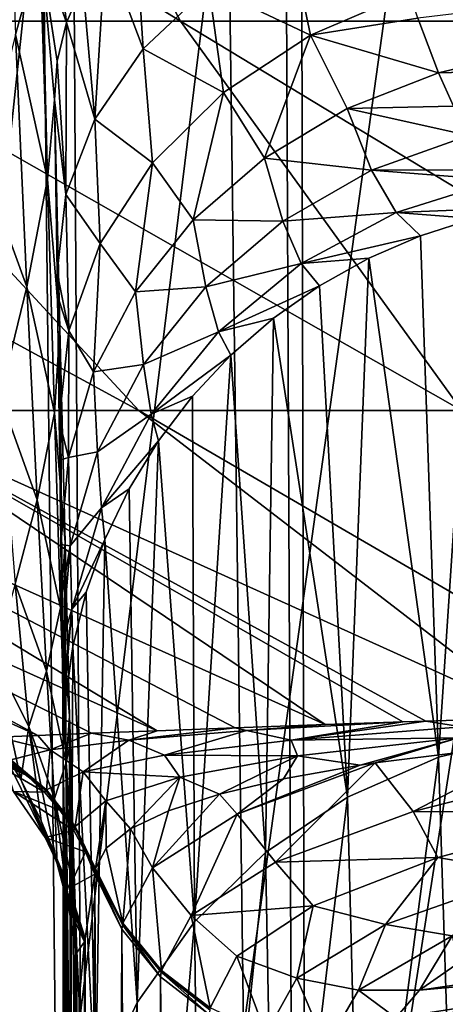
# Model space of a CAD drawing. Header units: metres. Extents: x -90 to 90, y -123 to 74.
# Tile 18 of 131: x -11.74 to -10.19, y -76.85 to -73.29. Entities that reach past the tile are written whole.
import ezdxf

# ---------------------------------------------------------------- set-up
doc = ezdxf.new("R2010")
doc.units = ezdxf.units.M
doc.layers.add('solid_11662012', color=7, linetype='CONTINUOUS')

msp = doc.modelspace()

# ---------------------------------------------------------------- linework, layer by layer
at = {"layer": 'solid_11662012'}
for points in [[(-10.662796, -96.333664, -58.257179), (-12.042686, 5.904888, -57.983341), (-11.13446, 5.913129, -58.278698)], [(-10.662796, -96.333664, -58.257179), (-11.13446, 5.913129, -58.278698), (-10.888553, 5.915343, -58.342518)], [(-9.754084, -94.964386, -58.503555), (-10.888553, 5.915343, -58.342518), (-9.713916, 5.925825, -58.55806)], [(-9.754084, -94.964386, -58.503555), (-10.662796, -96.333664, -58.257179), (-10.888553, 5.915343, -58.342518)], [(-11.381882, -97.822968, -57.991817), (-12.499776, 5.9007, -57.797127), (-12.042686, 5.904888, -57.983341)], [(-11.381882, -97.822968, -57.991817), (-11.882363, -99.364059, -57.7659), (-12.499776, 5.9007, -57.797127)], [(-10.662796, -96.333664, -58.257179), (-11.381882, -97.822968, -57.991817), (-12.042686, 5.904888, -57.983341)], [(-15.961503, -113.074173, -39.150002), (15.961503, -113.074173, -39.150002), (16.821955, -14.476129, -39.150002)], [(14.38139, -16.258156, -39.150002), (-15.961503, -113.074173, -39.150002), (16.821955, -14.476129, -39.150002)], [(14.38139, -16.258156, -39.150002), (11.740017, -17.757565, -39.150002), (-15.961503, -113.074173, -39.150002)], [(-10.357509, -18.392044, -39.150002), (-11.740017, -17.757565, -39.150002), (-15.961503, -113.074173, -39.150002)], [(11.740017, -17.757565, -39.150002), (10.357509, -18.392044, -39.150002), (-15.961503, -113.074173, -39.150002)], [(-8.941588, -18.9459, -39.150002), (-10.357509, -18.392044, -39.150002), (-15.961503, -113.074173, -39.150002)], [(10.357509, -18.392044, -39.150002), (8.941588, -18.9459, -39.150002), (-15.961503, -113.074173, -39.150002)], [(-6.028084, -19.805273, -39.150002), (-8.941588, -18.9459, -39.150002), (-15.961503, -113.074173, -39.150002)], [(8.941588, -18.9459, -39.150002), (6.028084, -19.805273, -39.150002), (-15.961503, -113.074173, -39.150002)], [(-4.538603, -20.108446, -39.150002), (-6.028084, -19.805273, -39.150002), (-15.961503, -113.074173, -39.150002)], [(6.028084, -19.805273, -39.150002), (4.538603, -20.108446, -39.150002), (-15.961503, -113.074173, -39.150002)], [(-3.033897, -20.325756, -39.150002), (-4.538603, -20.108446, -39.150002), (-15.961503, -113.074173, -39.150002)], [(4.538603, -20.108446, -39.150002), (3.033897, -20.325756, -39.150002), (-15.961503, -113.074173, -39.150002)], [(-1.51937, -20.456408, -39.150002), (-3.033897, -20.325756, -39.150002), (-15.961503, -113.074173, -39.150002)], [(3.033897, -20.325756, -39.150002), (1.51937, -20.456408, -39.150002), (-15.961503, -113.074173, -39.150002)], [(0, -20.499998, -39.150002), (-1.51937, -20.456408, -39.150002), (-15.961503, -113.074173, -39.150002)], [(1.51937, -20.456408, -39.150002), (0, -20.499998, -39.150002), (-15.961503, -113.074173, -39.150002)], [(-11.152603, -73.296219, -13.039166), (-13.784889, -71.676857, -13.884159), (-12.019333, -71.676857, -15.437898)], [(-12.609287, -73.296219, -11.63642), (-13.784889, -71.676857, -13.884159), (-11.152603, -73.296219, -13.039166)], [(-9.540994, -73.296219, -14.260779), (-12.019333, -71.676857, -15.437898), (-10.0801, -71.676857, -16.76856)], [(-11.152603, -73.296219, -13.039166), (-12.019333, -71.676857, -15.437898), (-9.540994, -73.296219, -14.260779)], [(-11.662901, -73.031937, 18.713989), (-11.779267, -72.54715, 18.391243), (-11.750933, -73.345016, 16.647085)], [(-11.630002, -72.786636, 19.073561), (-11.662901, -73.031937, 18.713989), (-11.56536, -73.301712, 19.526541)], [(-11.630002, -72.786636, 19.073561), (-11.56536, -73.301712, 19.526541), (-11.50665, -73.165833, 19.693493)], [(-11.319424, -72.909889, 20.006474), (-11.42433, -73.034683, 19.854137), (-11.288157, -73.397003, 20.512594)], [(-11.319424, -72.909889, 20.006474), (-11.288157, -73.397003, 20.512594), (-11.050325, -73.17244, 20.718601)], [(-10.758318, -72.985138, 20.889122), (-11.050325, -73.17244, 20.718601), (-10.682739, -73.34671, 21.408701)], [(-10.758318, -72.985138, 20.889122), (-10.682739, -73.34671, 21.408701), (-10.324708, -73.192665, 21.510492)], [(-11.662901, -73.031937, 18.713989), (-11.750933, -73.345016, 16.647085), (-11.635036, -73.867516, 16.868967)], [(-11.653988, -73.084824, 18.753805), (-11.662901, -73.031937, 18.713989), (-11.635036, -73.867516, 16.868967)], [(-11.59973, -73.440636, 19.35536), (-11.662901, -73.031937, 18.713989), (-11.653988, -73.084824, 18.753805)], [(-11.56536, -73.301712, 19.526541), (-11.662901, -73.031937, 18.713989), (-11.59973, -73.440636, 19.35536)], [(-11.42433, -73.034683, 19.854137), (-11.50665, -73.165833, 19.693493), (-11.462926, -73.650421, 20.278797)], [(-11.42433, -73.034683, 19.854137), (-11.462926, -73.650421, 20.278797), (-11.288157, -73.397003, 20.512594)], [(-11.653988, -73.084824, 18.753805), (-11.635036, -73.867516, 16.868967), (-11.60933, -73.580872, 19.182083)], [(-11.59973, -73.440636, 19.35536), (-11.653988, -73.084824, 18.753805), (-11.60933, -73.580872, 19.182083)], [(-10.293702, -73.285912, 21.667515), (-10.219016, -73.482765, 22.050016), (-8.464165, -73.065659, 22.460312)], [(-10.219016, -73.482765, 22.050016), (-8.647713, -73.443756, 22.997732), (-8.464165, -73.065659, 22.460312)], [(-11.50665, -73.165833, 19.693493), (-11.56536, -73.301712, 19.526541), (-11.462926, -73.650421, 20.278797)], [(-11.050325, -73.17244, 20.718601), (-11.288157, -73.397003, 20.512594), (-10.996933, -73.554512, 21.264511)], [(-11.050325, -73.17244, 20.718601), (-10.996933, -73.554512, 21.264511), (-10.682739, -73.34671, 21.408701)], [(-10.682739, -73.34671, 21.408701), (-10.293702, -73.285912, 21.667515), (-10.324708, -73.192665, 21.510492)], [(-13.890811, -73.296219, -10.072029), (-11.30391, -74.704498, -9.274654), (-12.315797, -74.704498, -7.881546)], [(-13.890811, -73.296219, -10.072029), (-12.609287, -73.296219, -11.63642), (-11.30391, -74.704498, -9.274654)], [(-12.609287, -73.296219, -11.63642), (-10.135276, -74.704498, -10.539155), (-11.30391, -74.704498, -9.274654)], [(-12.609287, -73.296219, -11.63642), (-11.152603, -73.296219, -13.039166), (-10.135276, -74.704498, -10.539155)], [(-11.152603, -73.296219, -13.039166), (-8.826099, -74.704498, -11.657512), (-10.135276, -74.704498, -10.539155)], [(-11.152603, -73.296219, -13.039166), (-9.540994, -73.296219, -14.260779), (-8.826099, -74.704498, -11.657512)], [(-10.682739, -73.34671, 21.408701), (-10.219016, -73.482765, 22.050016), (-10.293702, -73.285912, 21.667515)], [(-11.56536, -73.301712, 19.526541), (-11.59973, -73.440636, 19.35536), (-11.568107, -73.923241, 20.025946)], [(-11.56536, -73.301712, 19.526541), (-11.568107, -73.923241, 20.025946), (-11.462926, -73.650421, 20.278797)], [(-11.868692, -73.822601, 14.198214), (-11.709583, -74.257187, 14.369757), (-11.750933, -73.345016, 16.647085)], [(-11.709583, -74.257187, 14.369757), (-11.635036, -73.867516, 16.868967), (-11.750933, -73.345016, 16.647085)], [(-10.682739, -73.34671, 21.408701), (-10.996933, -73.554512, 21.264511), (-10.848862, -73.791809, 21.893566)], [(-10.682739, -73.34671, 21.408701), (-10.848862, -73.791809, 21.893566), (-10.549341, -73.612831, 21.986874)], [(-10.682739, -73.34671, 21.408701), (-10.549341, -73.612831, 21.986874), (-10.219016, -73.482765, 22.050016)], [(-11.288157, -73.397003, 20.512594), (-11.462926, -73.650421, 20.278797), (-11.253994, -73.809273, 21.086447)], [(-11.288157, -73.397003, 20.512594), (-11.253994, -73.809273, 21.086447), (-10.996933, -73.554512, 21.264511)], [(-11.59973, -73.440636, 19.35536), (-11.60933, -73.580872, 19.182083), (-11.568107, -73.923241, 20.025946)], [(-10.219016, -73.482765, 22.050016), (-10.164905, -73.603424, 22.33136), (-8.647713, -73.443756, 22.997732)], [(-10.549341, -73.612831, 21.986874), (-10.164905, -73.603424, 22.33136), (-10.219016, -73.482765, 22.050016)], [(-11.635036, -73.867516, 16.868967), (-11.590043, -74.408333, 17.074324), (-11.60933, -73.580872, 19.182083)], [(-11.599765, -74.205666, 19.765203), (-11.60933, -73.580872, 19.182083), (-11.590043, -74.408333, 17.074324)], [(-11.568107, -73.923241, 20.025946), (-11.60933, -73.580872, 19.182083), (-11.599765, -74.205666, 19.765203)], [(-10.996933, -73.554512, 21.264511), (-11.253994, -73.809273, 21.086447), (-11.107198, -74.015312, 21.776241)], [(-10.996933, -73.554512, 21.264511), (-11.107198, -74.015312, 21.776241), (-10.848862, -73.791809, 21.893566)], [(-10.549341, -73.612831, 21.986874), (-10.848862, -73.791809, 21.893566), (-10.461571, -73.835312, 22.579897)], [(-10.549341, -73.612831, 21.986874), (-10.109406, -73.70974, 22.624146), (-10.164905, -73.603424, 22.33136)], [(-10.549341, -73.612831, 21.986874), (-10.461571, -73.835312, 22.579897), (-10.109406, -73.70974, 22.624146)], [(-11.462926, -73.650421, 20.278797), (-11.568107, -73.923241, 20.025946), (-11.443464, -74.100632, 20.881748)], [(-11.462926, -73.650421, 20.278797), (-11.443464, -74.100632, 20.881748), (-11.253994, -73.809273, 21.086447)], [(-10.461571, -73.835312, 22.579897), (-10.028587, -73.83477, 23.059198), (-10.109406, -73.70974, 22.624146)], [(-10.848862, -73.791809, 21.893566), (-11.107198, -74.015312, 21.776241), (-10.782905, -74.019615, 22.510384)], [(-10.848862, -73.791809, 21.893566), (-10.782905, -74.019615, 22.510384), (-10.461571, -73.835312, 22.579897)], [(-11.80701, -74.65403, 11.913161), (-11.709583, -74.257187, 14.369757), (-11.868692, -73.822601, 14.198214)], [(-11.253994, -73.809273, 21.086447), (-11.443464, -74.100632, 20.881748), (-11.315924, -74.276031, 21.638725)], [(-11.253994, -73.809273, 21.086447), (-11.315924, -74.276031, 21.638725), (-11.107198, -74.015312, 21.776241)], [(-11.709583, -74.257187, 14.369757), (-11.609794, -74.713234, 14.529978), (-11.635036, -73.867516, 16.868967)], [(-11.609794, -74.713234, 14.529978), (-11.590043, -74.408333, 17.074324), (-11.635036, -73.867516, 16.868967)], [(-10.461571, -73.835312, 22.579897), (-10.782905, -74.019615, 22.510384), (-10.372699, -73.988518, 23.194387)], [(-10.461571, -73.835312, 22.579897), (-9.999031, -73.871841, 23.220938), (-10.028587, -73.83477, 23.059198)], [(-10.461571, -73.835312, 22.579897), (-10.372699, -73.988518, 23.194387), (-9.999031, -73.871841, 23.220938)], [(-10.372699, -73.988518, 23.194387), (-9.889752, -73.968819, 23.833612), (-9.999031, -73.871841, 23.220938)], [(-11.568107, -73.923241, 20.025946), (-11.599765, -74.205666, 19.765203), (-11.557639, -74.416733, 20.658743)], [(-11.568107, -73.923241, 20.025946), (-11.557639, -74.416733, 20.658743), (-11.443464, -74.100632, 20.881748)], [(-10.372699, -73.988518, 23.194387), (-10.089837, -74.010597, 23.828123), (-9.889752, -73.968819, 23.833612)], [(-10.782905, -74.019615, 22.510384), (-10.716138, -74.173347, 23.148283), (-10.372699, -73.988518, 23.194387)], [(-10.372699, -73.988518, 23.194387), (-10.716138, -74.173347, 23.148283), (-10.284577, -74.072411, 23.819996)], [(-10.372699, -73.988518, 23.194387), (-10.284577, -74.072411, 23.819996), (-10.089837, -74.010597, 23.828123)], [(-10.089837, -74.010597, 23.828123), (-10.284577, -74.072411, 23.819996), (-10.218777, -75.958717, 38.209576)], [(-10.089837, -74.010597, 23.828123), (-10.218777, -75.958717, 38.209576), (-9.868668, -75.87571, 38.224197)], [(-11.107198, -74.015312, 21.776241), (-11.315924, -74.276031, 21.638725), (-11.061577, -74.256859, 22.420305)], [(-11.107198, -74.015312, 21.776241), (-11.061577, -74.256859, 22.420305), (-10.782905, -74.019615, 22.510384)], [(-10.782905, -74.019615, 22.510384), (-11.061577, -74.256859, 22.420305), (-10.716138, -74.173347, 23.148283)], [(-10.716138, -74.173347, 23.148283), (-10.471932, -74.153625, 23.80932), (-10.284577, -74.072411, 23.819996)], [(-10.284577, -74.072411, 23.819996), (-10.471932, -74.153625, 23.80932), (-10.218777, -75.958717, 38.209576)], [(-11.443464, -74.100632, 20.881748), (-11.557639, -74.416733, 20.658743), (-11.468232, -74.565475, 21.485504)], [(-11.443464, -74.100632, 20.881748), (-11.468232, -74.565475, 21.485504), (-11.315924, -74.276031, 21.638725)], [(-10.716138, -74.173347, 23.148283), (-10.649946, -74.253372, 23.796207), (-10.471932, -74.153625, 23.80932)], [(-10.471932, -74.153625, 23.80932), (-10.649946, -74.253372, 23.796207), (-10.54815, -76.103058, 38.190102)], [(-10.471932, -74.153625, 23.80932), (-10.54815, -76.103058, 38.190102), (-10.218777, -75.958717, 38.209576)], [(-11.061577, -74.256859, 22.420305), (-11.015731, -74.419647, 23.086508), (-10.716138, -74.173347, 23.148283)], [(-10.716138, -74.173347, 23.148283), (-11.015731, -74.419647, 23.086508), (-10.649946, -74.253372, 23.796207)], [(-11.598521, -74.28891, 19.856377), (-11.599765, -74.205666, 19.765203), (-11.590043, -74.408333, 17.074324)], [(-11.557639, -74.416733, 20.658743), (-11.599765, -74.205666, 19.765203), (-11.598521, -74.28891, 19.856377)], [(-11.80701, -74.65403, 11.913161), (-11.671965, -75.027878, 12.033072), (-11.709583, -74.257187, 14.369757)], [(-11.671965, -75.027878, 12.033072), (-11.609794, -74.713234, 14.529978), (-11.709583, -74.257187, 14.369757)], [(-11.315924, -74.276031, 21.638725), (-11.287691, -74.538612, 22.312864), (-11.061577, -74.256859, 22.420305)], [(-11.061577, -74.256859, 22.420305), (-11.287691, -74.538612, 22.312864), (-11.015731, -74.419647, 23.086508)], [(-11.015731, -74.419647, 23.086508), (-10.816756, -74.370628, 23.780794), (-10.649946, -74.253372, 23.796207)], [(-10.649946, -74.253372, 23.796207), (-10.816756, -74.370628, 23.780794), (-10.54815, -76.103058, 38.190102)], [(-11.591925, -74.741463, 20.423473), (-11.598521, -74.28891, 19.856377), (-11.590043, -74.408333, 17.074324)], [(-11.557639, -74.416733, 20.658743), (-11.598521, -74.28891, 19.856377), (-11.591925, -74.741463, 20.423473)], [(-11.315924, -74.276031, 21.638725), (-11.468232, -74.565475, 21.485504), (-11.287691, -74.538612, 22.312864)], [(-11.015731, -74.419647, 23.086508), (-10.97062, -74.50415, 23.763243), (-10.816756, -74.370628, 23.780794)], [(-10.816756, -74.370628, 23.780794), (-10.97062, -74.50415, 23.763243), (-10.846062, -76.303604, 38.16304)], [(-10.816756, -74.370628, 23.780794), (-10.846062, -76.303604, 38.16304), (-10.54815, -76.103058, 38.190102)], [(-11.609794, -74.713234, 14.529978), (-11.571023, -75.182587, 14.6784), (-11.590043, -74.408333, 17.074324)], [(-11.589904, -74.884987, 20.634098), (-11.591925, -74.741463, 20.423473), (-11.590043, -74.408333, 17.074324)], [(-11.557639, -74.416733, 20.658743), (-11.591925, -74.741463, 20.423473), (-11.559157, -74.874207, 21.321573)], [(-11.590043, -74.408333, 17.074324), (-11.571023, -75.182587, 14.6784), (-11.588791, -74.460648, 16.926901)], [(-11.579262, -75.742203, 22.514231), (-11.590043, -74.408333, 17.074324), (-11.588791, -74.460648, 16.926901)], [(-11.585772, -75.189392, 21.148365), (-11.589904, -74.884987, 20.634098), (-11.590043, -74.408333, 17.074324)], [(-11.583365, -75.377243, 21.527803), (-11.585772, -75.189392, 21.148365), (-11.590043, -74.408333, 17.074324)], [(-11.581366, -75.543922, 21.923775), (-11.583365, -75.377243, 21.527803), (-11.590043, -74.408333, 17.074324)], [(-11.579262, -75.742203, 22.514231), (-11.581366, -75.543922, 21.923775), (-11.590043, -74.408333, 17.074324)], [(-11.557639, -74.416733, 20.658743), (-11.559157, -74.874207, 21.321573), (-11.468232, -74.565475, 21.485504)], [(-11.287691, -74.538612, 22.312864), (-11.259926, -74.717934, 23.011442), (-11.015731, -74.419647, 23.086508)], [(-11.015731, -74.419647, 23.086508), (-11.259926, -74.717934, 23.011442), (-10.97062, -74.50415, 23.763243)], [(-11.579262, -75.742203, 22.514231), (-11.588791, -74.460648, 16.926901), (-11.571023, -75.182587, 14.6784)], [(-11.259926, -74.717934, 23.011442), (-11.109928, -74.652557, 23.743734), (-10.97062, -74.50415, 23.763243)], [(-10.97062, -74.50415, 23.763243), (-11.109928, -74.652557, 23.743734), (-11.102853, -76.553841, 38.129261)], [(-10.97062, -74.50415, 23.763243), (-11.102853, -76.553841, 38.129261), (-10.846062, -76.303604, 38.16304)], [(-11.468232, -74.565475, 21.485504), (-11.453218, -74.854874, 22.191875), (-11.287691, -74.538612, 22.312864)], [(-11.287691, -74.538612, 22.312864), (-11.453218, -74.854874, 22.191875), (-11.259926, -74.717934, 23.011442)], [(-11.468232, -74.565475, 21.485504), (-11.559157, -74.874207, 21.321573), (-11.453218, -74.854874, 22.191875)], [(-11.259926, -74.717934, 23.011442), (-11.233226, -74.814285, 23.722473), (-11.109928, -74.652557, 23.743734)], [(-11.109928, -74.652557, 23.743734), (-11.233226, -74.814285, 23.722473), (-11.102853, -76.553841, 38.129261)], [(-11.751409, -75.332291, 9.572885), (-11.671965, -75.027878, 12.033072), (-11.80701, -74.65403, 11.913161)], [(-14.282656, -74.704498, -3.131031), (-11.669129, -75.880226, -2.810617), (-11.816157, -75.886162, -2.022289)], [(-14.282656, -74.704498, -3.131031), (-13.815568, -74.704498, -4.788287), (-11.669129, -75.880226, -2.810617)], [(-13.815568, -74.704498, -4.788287), (-11.475763, -75.872498, -3.583295), (-11.669129, -75.880226, -2.810617)], [(-13.815568, -74.704498, -4.788287), (-11.237217, -75.863197, -4.337873), (-11.475763, -75.872498, -3.583295)], [(-13.815568, -74.704498, -4.788287), (-13.156904, -74.704498, -6.379145), (-11.237217, -75.863197, -4.337873)], [(-13.156904, -74.704498, -6.379145), (-10.954819, -75.852562, -5.071857), (-11.237217, -75.863197, -4.337873)], [(-13.156904, -74.704498, -6.379145), (-10.630088, -75.840805, -5.78272), (-10.954819, -75.852562, -5.071857)], [(-13.156904, -74.704498, -6.379145), (-12.315797, -74.704498, -7.881546), (-10.630088, -75.840805, -5.78272)], [(-12.315797, -74.704498, -7.881546), (-10.348188, -75.830986, -6.320083), (-10.630088, -75.840805, -5.78272)], [(-12.315797, -74.704498, -7.881546), (-10.264623, -75.82814, -6.468148), (-10.348188, -75.830986, -6.320083)], [(-12.315797, -74.704498, -7.881546), (-9.860161, -75.814796, -7.125881), (-10.264623, -75.82814, -6.468148)], [(-12.315797, -74.704498, -7.881546), (-11.30391, -74.704498, -9.274654), (-9.860161, -75.814796, -7.125881)], [(-11.671965, -75.027878, 12.033072), (-11.587249, -75.418915, 12.143929), (-11.609794, -74.713234, 14.529978)], [(-11.587249, -75.418915, 12.143929), (-11.571023, -75.182587, 14.6784), (-11.609794, -74.713234, 14.529978)], [(-11.453218, -74.854874, 22.191875), (-11.439306, -75.056686, 22.925983), (-11.259926, -74.717934, 23.011442)], [(-11.259926, -74.717934, 23.011442), (-11.439306, -75.056686, 22.925983), (-11.233226, -74.814285, 23.722473)], [(-11.30391, -74.704498, -9.274654), (-9.418781, -75.801003, -7.753445), (-9.860161, -75.814796, -7.125881)], [(-11.30391, -74.704498, -9.274654), (-10.135276, -74.704498, -10.539155), (-9.418781, -75.801003, -7.753445)], [(-11.559157, -74.874207, 21.321573), (-11.591925, -74.741463, 20.423473), (-11.589904, -74.884987, 20.634098)], [(-11.439306, -75.056686, 22.925983), (-11.339223, -74.987656, 23.699684), (-11.233226, -74.814285, 23.722473)], [(-11.233226, -74.814285, 23.722473), (-11.339223, -74.987656, 23.699684), (-11.310196, -76.845657, 38.089863)], [(-11.233226, -74.814285, 23.722473), (-11.310196, -76.845657, 38.089863), (-11.102853, -76.553841, 38.129261)], [(-11.559157, -74.874207, 21.321573), (-11.552277, -75.194405, 22.061636), (-11.453218, -74.854874, 22.191875)], [(-11.453218, -74.854874, 22.191875), (-11.552277, -75.194405, 22.061636), (-11.439306, -75.056686, 22.925983)], [(-11.559157, -74.874207, 21.321573), (-11.589904, -74.884987, 20.634098), (-11.585772, -75.189392, 21.148365)], [(-11.559157, -74.874207, 21.321573), (-11.585772, -75.189392, 21.148365), (-11.552277, -75.194405, 22.061636)], [(-11.439306, -75.056686, 22.925983), (-11.426811, -75.170845, 23.675604), (-11.339223, -74.987656, 23.699684)], [(-11.339223, -74.987656, 23.699684), (-11.426811, -75.170845, 23.675604), (-11.310196, -76.845657, 38.089863)], [(-11.751409, -75.332291, 9.572885), (-11.638454, -75.648262, 9.651026), (-11.671965, -75.027878, 12.033072)], [(-11.638454, -75.648262, 9.651026), (-11.587249, -75.418915, 12.143929), (-11.671965, -75.027878, 12.033072)], [(-11.552277, -75.194405, 22.061636), (-11.546957, -75.422859, 22.833426), (-11.439306, -75.056686, 22.925983)], [(-11.439306, -75.056686, 22.925983), (-11.546957, -75.422859, 22.833426), (-11.426811, -75.170845, 23.675604)], [(-11.587249, -75.418915, 12.143929), (-11.554594, -75.80941, 12.290522), (-11.571023, -75.182587, 14.6784)], [(-11.578727, -75.801834, 22.734425), (-11.579262, -75.742203, 22.514231), (-11.571023, -75.182587, 14.6784)], [(-11.577847, -75.962448, 23.571547), (-11.578727, -75.801834, 22.734425), (-11.571023, -75.182587, 14.6784)], [(-11.577847, -75.962448, 23.571547), (-11.571023, -75.182587, 14.6784), (-11.519543, -88.788254, 95.62162)], [(-11.571023, -75.182587, 14.6784), (-11.570562, -75.200737, 14.616071), (-11.519543, -88.788254, 95.62162)], [(-11.571023, -75.182587, 14.6784), (-11.554594, -75.80941, 12.290522), (-11.570562, -75.200737, 14.616071)], [(-11.546957, -75.422859, 22.833426), (-11.495077, -75.361946, 23.650482), (-11.426811, -75.170845, 23.675604)], [(-11.426811, -75.170845, 23.675604), (-11.495077, -75.361946, 23.650482), (-11.461369, -77.169594, 38.046127)], [(-11.426811, -75.170845, 23.675604), (-11.461369, -77.169594, 38.046127), (-11.310196, -76.845657, 38.089863)], [(-11.552277, -75.194405, 22.061636), (-11.585772, -75.189392, 21.148365), (-11.583365, -75.377243, 21.527803)], [(-11.552277, -75.194405, 22.061636), (-11.583365, -75.377243, 21.527803), (-11.581366, -75.543922, 21.923775)], [(-11.552277, -75.194405, 22.061636), (-11.581366, -75.543922, 21.923775), (-11.546957, -75.422859, 22.833426)], [(-11.570562, -75.200737, 14.616071), (-11.554594, -75.80941, 12.290522), (-11.519543, -88.788254, 95.62162)], [(-11.82735, -75.6017, 7.137136), (-11.70179, -75.847435, 7.187533), (-11.751409, -75.332291, 9.572885)], [(-11.70179, -75.847435, 7.187533), (-11.638454, -75.648262, 9.651026), (-11.751409, -75.332291, 9.572885)], [(-11.546957, -75.422859, 22.833426), (-11.543305, -75.558968, 23.624586), (-11.495077, -75.361946, 23.650482)], [(-11.495077, -75.361946, 23.650482), (-11.543305, -75.558968, 23.624586), (-11.461369, -77.169594, 38.046127)], [(-11.638454, -75.648262, 9.651026), (-11.567584, -75.977898, 9.7219), (-11.587249, -75.418915, 12.143929)], [(-11.567584, -75.977898, 9.7219), (-11.554594, -75.80941, 12.290522), (-11.587249, -75.418915, 12.143929)], [(-11.546957, -75.422859, 22.833426), (-11.581366, -75.543922, 21.923775), (-11.579262, -75.742203, 22.514231)], [(-11.546957, -75.422859, 22.833426), (-11.579262, -75.742203, 22.514231), (-11.578727, -75.801834, 22.734425)], [(-11.546957, -75.422859, 22.833426), (-11.578727, -75.801834, 22.734425), (-11.543305, -75.558968, 23.624586)], [(-11.543305, -75.558968, 23.624586), (-11.578727, -75.801834, 22.734425), (-11.570992, -75.759834, 23.598181)], [(-11.543305, -75.558968, 23.624586), (-11.570992, -75.759834, 23.598181), (-11.55147, -77.515144, 37.99947)], [(-11.543305, -75.558968, 23.624586), (-11.55147, -77.515144, 37.99947), (-11.461369, -77.169594, 38.046127)], [(-11.82735, -75.6017, 7.137136), (-11.81743, -75.899139, 4.741461), (-11.730674, -76.03994, 4.762195)], [(-11.82735, -75.6017, 7.137136), (-11.730674, -76.03994, 4.762195), (-11.70179, -75.847435, 7.187533)], [(-11.70179, -75.847435, 7.187533), (-11.609148, -76.108307, 7.232837), (-11.638454, -75.648262, 9.651026)], [(-11.609148, -76.108307, 7.232837), (-11.567584, -75.977898, 9.7219), (-11.638454, -75.648262, 9.651026)], [(-11.570992, -75.759834, 23.598181), (-11.578727, -75.801834, 22.734425), (-11.577847, -75.962448, 23.571547)], [(-11.570992, -75.759834, 23.598181), (-11.577847, -75.962448, 23.571547), (-11.55147, -77.515144, 37.99947)], [(-12.061935, -75.819038, 1.839421), (-11.779951, -75.972099, -1.005452), (-11.709975, -76.024971, -1.001733)], [(-12.061935, -75.819038, 1.839421), (-11.709975, -76.024971, -1.001733), (-11.899216, -75.937996, 1.864125)], [(-11.567584, -75.977898, 9.7219), (-11.551953, -75.905396, 11.870259), (-11.554594, -75.80941, 12.290522)], [(-11.554594, -75.80941, 12.290522), (-11.551953, -75.905396, 11.870259), (-11.519543, -88.788254, 95.62162)], [(-10.752956, -75.896706, -5.321735), (-10.348188, -75.830986, -6.320083), (-10.264623, -75.82814, -6.468148)], [(-10.13437, -75.848602, -6.601985), (-10.752956, -75.896706, -5.321735), (-10.264623, -75.82814, -6.468148)], [(-10.13437, -75.848602, -6.601985), (-10.264623, -75.82814, -6.468148), (-9.860161, -75.814796, -7.125881)], [(-11.70179, -75.847435, 7.187533), (-11.730674, -76.03994, 4.762195), (-11.657972, -76.188782, 4.780637)], [(-11.70179, -75.847435, 7.187533), (-11.657972, -76.188782, 4.780637), (-11.600025, -76.344238, 4.796607)], [(-11.70179, -75.847435, 7.187533), (-11.600025, -76.344238, 4.796607), (-11.609148, -76.108307, 7.232837)], [(-11.340759, -75.897034, -3.835952), (-11.475763, -75.872498, -3.583295), (-11.237217, -75.863197, -4.337873)], [(-11.340759, -75.897034, -3.835952), (-11.237217, -75.863197, -4.337873), (-10.954819, -75.852562, -5.071857)], [(-10.914361, -75.862816, -5.104271), (-11.340759, -75.897034, -3.835952), (-10.954819, -75.852562, -5.071857)], [(-11.211105, -75.951691, -3.980931), (-11.340759, -75.897034, -3.835952), (-10.914361, -75.862816, -5.104271)], [(-10.752956, -75.896706, -5.321735), (-11.211105, -75.951691, -3.980931), (-10.914361, -75.862816, -5.104271)], [(-10.914361, -75.862816, -5.104271), (-10.954819, -75.852562, -5.071857), (-10.630088, -75.840805, -5.78272)], [(-10.914361, -75.862816, -5.104271), (-10.630088, -75.840805, -5.78272), (-10.348188, -75.830986, -6.320083)], [(-10.752956, -75.896706, -5.321735), (-10.914361, -75.862816, -5.104271), (-10.348188, -75.830986, -6.320083)], [(-10.146648, -75.888557, -6.488397), (-10.752956, -75.896706, -5.321735), (-10.13437, -75.848602, -6.601985)], [(-11.64269, -76.24913, 1.898646), (-11.730674, -76.03994, 4.762195), (-11.81743, -75.899139, 4.741461)], [(-11.75815, -76.08271, 1.884053), (-11.64269, -76.24913, 1.898646), (-11.81743, -75.899139, 4.741461)], [(-11.624998, -75.932747, -2.532031), (-11.816157, -75.886162, -2.022289), (-11.669129, -75.880226, -2.810617)], [(-11.624998, -75.932747, -2.532031), (-11.767117, -75.968674, -1.20941), (-11.816157, -75.886162, -2.022289)], [(-11.624998, -75.932747, -2.532031), (-11.669129, -75.880226, -2.810617), (-11.475763, -75.872498, -3.583295)], [(-11.340759, -75.897034, -3.835952), (-11.624998, -75.932747, -2.532031), (-11.475763, -75.872498, -3.583295)], [(-11.505917, -76.01239, -2.601329), (-11.624998, -75.932747, -2.532031), (-11.340759, -75.897034, -3.835952)], [(-11.211105, -75.951691, -3.980931), (-11.505917, -76.01239, -2.601329), (-11.340759, -75.897034, -3.835952)], [(-10.729366, -75.954201, -5.228009), (-11.211105, -75.951691, -3.980931), (-10.752956, -75.896706, -5.321735)], [(-10.146648, -75.888557, -6.488397), (-10.729366, -75.954201, -5.228009), (-10.752956, -75.896706, -5.321735)], [(-10.146648, -75.888557, -6.488397), (-10.502711, -75.987289, -5.666006), (-10.729366, -75.954201, -5.228009)], [(-10.146648, -75.888557, -6.488397), (-10.44889, -75.978851, -5.788178), (-10.502711, -75.987289, -5.666006)], [(-10.146648, -75.888557, -6.488397), (-9.818728, -75.901299, -6.997097), (-10.44889, -75.978851, -5.788178)], [(-10.218777, -75.958717, 38.209576), (-10.156099, -77.9366, 52.649273), (-9.868668, -75.87571, 38.224197)], [(-11.63786, -76.077049, -1.203971), (-11.767117, -75.968674, -1.20941), (-11.624998, -75.932747, -2.532031)], [(-11.505917, -76.01239, -2.601329), (-11.63786, -76.077049, -1.203971), (-11.624998, -75.932747, -2.532031)], [(-11.567584, -75.977898, 9.7219), (-11.540282, -76.306114, 9.835259), (-11.551953, -75.905396, 11.870259)], [(-11.551953, -75.905396, 11.870259), (-11.540282, -76.306114, 9.835259), (-11.519543, -88.788254, 95.62162)], [(-10.31109, -76.154907, -5.775025), (-10.44889, -75.978851, -5.788178), (-9.818728, -75.901299, -6.997097)], [(-9.627392, -75.981766, -7.167779), (-10.31109, -76.154907, -5.775025), (-9.818728, -75.901299, -6.997097)], [(-11.899216, -75.937996, 1.864125), (-11.709975, -76.024971, -1.001733), (-11.64597, -76.085007, -0.999606)], [(-11.899216, -75.937996, 1.864125), (-11.64597, -76.085007, -0.999606), (-11.75815, -76.08271, 1.884053)], [(-11.779951, -75.972099, -1.005452), (-11.771029, -75.969788, -1.148377), (-11.640474, -76.079315, -1.143584)], [(-11.640474, -76.079315, -1.143584), (-11.771029, -75.969788, -1.148377), (-11.767117, -75.968674, -1.20941)], [(-11.640474, -76.079315, -1.143584), (-11.767117, -75.968674, -1.20941), (-11.63786, -76.077049, -1.203971)], [(-11.577854, -76.281113, 25.995193), (-11.577847, -75.962448, 23.571547), (-11.519543, -88.788254, 95.62162)], [(-11.55147, -77.515144, 37.99947), (-11.577847, -75.962448, 23.571547), (-11.577854, -76.281113, 25.995193)], [(-11.155662, -76.030663, -3.913433), (-11.505917, -76.01239, -2.601329), (-11.211105, -75.951691, -3.980931)], [(-10.729366, -75.954201, -5.228009), (-11.155662, -76.030663, -3.913433), (-11.211105, -75.951691, -3.980931)], [(-10.729366, -75.954201, -5.228009), (-11.01156, -76.093163, -4.24351), (-11.155662, -76.030663, -3.913433)], [(-10.729366, -75.954201, -5.228009), (-10.779765, -76.037735, -4.964961), (-11.01156, -76.093163, -4.24351)], [(-10.729366, -75.954201, -5.228009), (-10.502711, -75.987289, -5.666006), (-10.779765, -76.037735, -4.964961)], [(-10.218777, -75.958717, 38.209576), (-10.54815, -76.103058, 38.190102), (-10.498096, -78.074463, 52.62981)], [(-10.218777, -75.958717, 38.209576), (-10.498096, -78.074463, 52.62981), (-10.156099, -77.9366, 52.649273)], [(-11.709975, -76.024971, -1.001733), (-11.779951, -75.972099, -1.005452), (-11.640474, -76.079315, -1.143584)], [(-11.609148, -76.108307, 7.232837), (-11.551, -76.37989, 7.272277), (-11.567584, -75.977898, 9.7219)], [(-11.551, -76.37989, 7.272277), (-11.540282, -76.306114, 9.835259), (-11.567584, -75.977898, 9.7219)], [(-10.502711, -75.987289, -5.666006), (-10.44889, -75.978851, -5.788178), (-10.948583, -76.164841, -4.311409)], [(-10.809319, -76.338943, -4.310086), (-10.948583, -76.164841, -4.311409), (-10.44889, -75.978851, -5.788178)], [(-10.779765, -76.037735, -4.964961), (-10.502711, -75.987289, -5.666006), (-10.948583, -76.164841, -4.311409)], [(-10.31109, -76.154907, -5.775025), (-10.809319, -76.338943, -4.310086), (-10.44889, -75.978851, -5.788178)], [(-9.601042, -76.156265, -6.872869), (-10.31109, -76.154907, -5.775025), (-9.627392, -75.981766, -7.167779)], [(-11.556068, -76.432587, 1.907496), (-11.657972, -76.188782, 4.780637), (-11.730674, -76.03994, 4.762195)], [(-11.64269, -76.24913, 1.898646), (-11.556068, -76.432587, 1.907496), (-11.730674, -76.03994, 4.762195)], [(-11.64597, -76.085007, -0.999606), (-11.709975, -76.024971, -1.001733), (-11.640474, -76.079315, -1.143584)], [(-11.534111, -76.210152, -1.204891), (-11.63786, -76.077049, -1.203971), (-11.505917, -76.01239, -2.601329)], [(-11.423546, -76.116608, -2.565675), (-11.534111, -76.210152, -1.204891), (-11.505917, -76.01239, -2.601329)], [(-11.155662, -76.030663, -3.913433), (-11.423546, -76.116608, -2.565675), (-11.505917, -76.01239, -2.601329)], [(-11.155662, -76.030663, -3.913433), (-11.333974, -76.21843, -2.750848), (-11.423546, -76.116608, -2.565675)], [(-11.155662, -76.030663, -3.913433), (-11.196713, -76.153458, -3.504488), (-11.333974, -76.21843, -2.750848)], [(-11.155662, -76.030663, -3.913433), (-11.01156, -76.093163, -4.24351), (-11.196713, -76.153458, -3.504488)], [(-11.01156, -76.093163, -4.24351), (-10.779765, -76.037735, -4.964961), (-10.948583, -76.164841, -4.311409)], [(-11.535748, -76.213837, -1.145146), (-11.640474, -76.079315, -1.143584), (-11.63786, -76.077049, -1.203971)], [(-11.535748, -76.213837, -1.145146), (-11.63786, -76.077049, -1.203971), (-11.534111, -76.210152, -1.204891)], [(-11.75815, -76.08271, 1.884053), (-11.64597, -76.085007, -0.999606), (-11.588678, -76.151505, -0.999095)], [(-11.75815, -76.08271, 1.884053), (-11.588678, -76.151505, -0.999095), (-11.538764, -76.223694, -1.000206)], [(-11.75815, -76.08271, 1.884053), (-11.538764, -76.223694, -1.000206), (-11.64269, -76.24913, 1.898646)], [(-11.64597, -76.085007, -0.999606), (-11.640474, -76.079315, -1.143584), (-11.535748, -76.213837, -1.145146)], [(-11.588678, -76.151505, -0.999095), (-11.64597, -76.085007, -0.999606), (-11.535748, -76.213837, -1.145146)], [(-11.609148, -76.108307, 7.232837), (-11.600025, -76.344238, 4.796607), (-11.557388, -76.504807, 4.809954)], [(-11.609148, -76.108307, 7.232837), (-11.557388, -76.504807, 4.809954), (-11.551, -76.37989, 7.272277)], [(-11.01156, -76.093163, -4.24351), (-10.948583, -76.164841, -4.311409), (-11.254567, -76.358742, -2.786494)], [(-11.196713, -76.153458, -3.504488), (-11.01156, -76.093163, -4.24351), (-11.254567, -76.358742, -2.786494)], [(-10.54815, -76.103058, 38.190102), (-10.846062, -76.303604, 38.16304), (-10.80867, -78.272224, 52.601856)], [(-10.54815, -76.103058, 38.190102), (-10.80867, -78.272224, 52.601856), (-10.498096, -78.074463, 52.62981)], [(-11.423546, -76.116608, -2.565675), (-11.460787, -76.36142, -1.212095), (-11.534111, -76.210152, -1.204891)], [(-11.423546, -76.116608, -2.565675), (-11.422291, -76.287849, -1.985621), (-11.460787, -76.36142, -1.212095)], [(-11.423546, -76.116608, -2.565675), (-11.333974, -76.21843, -2.750848), (-11.422291, -76.287849, -1.985621)], [(-11.538764, -76.223694, -1.000206), (-11.588678, -76.151505, -0.999095), (-11.535748, -76.213837, -1.145146)], [(-11.333974, -76.21843, -2.750848), (-11.196713, -76.153458, -3.504488), (-11.254567, -76.358742, -2.786494)], [(-11.114343, -76.53138, -2.796594), (-11.254567, -76.358742, -2.786494), (-10.948583, -76.164841, -4.311409)], [(-10.809319, -76.338943, -4.310086), (-11.114343, -76.53138, -2.796594), (-10.948583, -76.164841, -4.311409)], [(-10.221183, -76.321404, -5.546672), (-10.809319, -76.338943, -4.310086), (-10.31109, -76.154907, -5.775025)], [(-9.601042, -76.156265, -6.872869), (-10.221183, -76.321404, -5.546672), (-10.31109, -76.154907, -5.775025)], [(-9.886236, -76.379555, -5.841194), (-10.221183, -76.321404, -5.546672), (-9.601042, -76.156265, -6.872869)], [(-11.556068, -76.432587, 1.907496), (-11.600025, -76.344238, 4.796607), (-11.657972, -76.188782, 4.780637)], [(-11.538764, -76.223694, -1.000206), (-11.535748, -76.213837, -1.145146), (-11.461649, -76.367165, -1.152988)], [(-11.535748, -76.213837, -1.145146), (-11.534111, -76.210152, -1.204891), (-11.460787, -76.36142, -1.212095)], [(-11.535748, -76.213837, -1.145146), (-11.46126, -76.364304, -1.182418), (-11.461649, -76.367165, -1.152988)], [(-11.535748, -76.213837, -1.145146), (-11.460787, -76.36142, -1.212095), (-11.46126, -76.364304, -1.182418)], [(-11.422291, -76.287849, -1.985621), (-11.333974, -76.21843, -2.750848), (-11.36234, -76.559135, -1.237418)], [(-11.333974, -76.21843, -2.750848), (-11.254567, -76.358742, -2.786494), (-11.36234, -76.559135, -1.237418)], [(-11.64269, -76.24913, 1.898646), (-11.538764, -76.223694, -1.000206), (-11.496804, -76.300728, -1.002926)], [(-11.64269, -76.24913, 1.898646), (-11.496804, -76.300728, -1.002926), (-11.556068, -76.432587, 1.907496)], [(-11.496804, -76.300728, -1.002926), (-11.538764, -76.223694, -1.000206), (-11.461649, -76.367165, -1.152988)], [(-11.577851, -76.580032, 28.264402), (-11.577854, -76.281113, 25.995193), (-11.519543, -88.788254, 95.62162)], [(-11.55147, -77.515144, 37.99947), (-11.577854, -76.281113, 25.995193), (-11.577851, -76.580032, 28.264402)], [(-11.422291, -76.287849, -1.985621), (-11.36234, -76.559135, -1.237418), (-11.460787, -76.36142, -1.212095)], [(-11.556068, -76.432587, 1.907496), (-11.496804, -76.300728, -1.002926), (-11.46323, -76.381638, -1.007359)], [(-11.551, -76.37989, 7.272277), (-11.533064, -76.52816, 8.38096), (-11.540282, -76.306114, 9.835259)], [(-11.540282, -76.306114, 9.835259), (-11.533064, -76.52816, 8.38096), (-11.519543, -88.788254, 95.62162)], [(-11.496804, -76.300728, -1.002926), (-11.462461, -76.374779, -1.077314), (-11.46323, -76.381638, -1.007359)], [(-11.496804, -76.300728, -1.002926), (-11.461649, -76.367165, -1.152988), (-11.462461, -76.374779, -1.077314)], [(-10.846062, -76.303604, 38.16304), (-11.102853, -76.553841, 38.129261), (-11.077232, -78.523148, 52.566368)], [(-10.846062, -76.303604, 38.16304), (-11.077232, -78.523148, 52.566368), (-10.80867, -78.272224, 52.601856)], [(-10.221183, -76.321404, -5.546672), (-10.672562, -76.496071, -4.157931), (-10.809319, -76.338943, -4.310086)], [(-10.410527, -76.564529, -4.367329), (-10.672562, -76.496071, -4.157931), (-10.221183, -76.321404, -5.546672)], [(-9.886236, -76.379555, -5.841194), (-10.410527, -76.564529, -4.367329), (-10.221183, -76.321404, -5.546672)], [(-11.557388, -76.504807, 4.809954), (-11.600025, -76.344238, 4.796607), (-11.500675, -76.626625, 1.898763)], [(-11.556068, -76.432587, 1.907496), (-11.500675, -76.626625, 1.898763), (-11.600025, -76.344238, 4.796607)], [(-11.460787, -76.36142, -1.212095), (-11.363433, -76.565315, -1.178891), (-11.461649, -76.367165, -1.152988)], [(-11.46126, -76.364304, -1.182418), (-11.460787, -76.36142, -1.212095), (-11.461649, -76.367165, -1.152988)], [(-11.460787, -76.36142, -1.212095), (-11.36234, -76.559135, -1.237418), (-11.363433, -76.565315, -1.178891)], [(-11.254567, -76.358742, -2.786494), (-11.221738, -76.73027, -1.259044), (-11.36234, -76.559135, -1.237418)], [(-11.114343, -76.53138, -2.796594), (-11.221738, -76.73027, -1.259044), (-11.254567, -76.358742, -2.786494)], [(-10.672562, -76.496071, -4.157931), (-11.114343, -76.53138, -2.796594), (-10.809319, -76.338943, -4.310086)], [(-11.551, -76.37989, 7.272277), (-11.557388, -76.504807, 4.809954), (-11.530475, -76.668953, 4.820547)], [(-11.556068, -76.432587, 1.907496), (-11.46323, -76.381638, -1.007359), (-11.498577, -76.612961, 1.71631)], [(-11.551, -76.37989, 7.272277), (-11.528201, -76.660645, 7.270893), (-11.533064, -76.52816, 8.38096)], [(-11.551, -76.37989, 7.272277), (-11.530475, -76.668953, 4.820547), (-11.528201, -76.660645, 7.270893)], [(-11.498577, -76.612961, 1.71631), (-11.46323, -76.381638, -1.007359), (-11.495916, -88.98481, 95.595741)], [(-11.46323, -76.381638, -1.007359), (-11.48707, -89.020882, 95.590996), (-11.495916, -88.98481, 95.595741)], [(-11.46323, -76.381638, -1.007359), (-11.414131, -89.211998, 95.565834), (-11.48707, -89.020882, 95.590996)], [(-11.462461, -76.374779, -1.077314), (-11.365533, -76.580887, -1.03366), (-11.46323, -76.381638, -1.007359)], [(-11.46323, -76.381638, -1.007359), (-11.365533, -76.580887, -1.03366), (-11.414131, -89.211998, 95.565834)], [(-11.462461, -76.374779, -1.077314), (-11.461649, -76.367165, -1.152988), (-11.365533, -76.580887, -1.03366)], [(-11.461649, -76.367165, -1.152988), (-11.363433, -76.565315, -1.178891), (-11.365533, -76.580887, -1.03366)], [(-10.170317, -76.604752, -4.421963), (-10.410527, -76.564529, -4.367329), (-9.886236, -76.379555, -5.841194)], [(-11.556068, -76.432587, 1.907496), (-11.498577, -76.612961, 1.71631), (-11.500675, -76.626625, 1.898763)], [(-11.530475, -76.668953, 4.820547), (-11.557388, -76.504807, 4.809954), (-11.500675, -76.626625, 1.898763)], [(-10.672562, -76.496071, -4.157931), (-10.948762, -76.678154, -2.72725), (-11.114343, -76.53138, -2.796594)], [(-10.731629, -76.758537, -2.840314), (-10.948762, -76.678154, -2.72725), (-10.672562, -76.496071, -4.157931)], [(-10.410527, -76.564529, -4.367329), (-10.731629, -76.758537, -2.840314), (-10.672562, -76.496071, -4.157931)], [(-11.533064, -76.52816, 8.38096), (-11.528201, -76.660645, 7.270893), (-11.519543, -88.788254, 95.62162)], [(-11.114343, -76.53138, -2.796594), (-11.04616, -76.865967, -1.275854), (-11.221738, -76.73027, -1.259044)], [(-10.948762, -76.678154, -2.72725), (-11.04616, -76.865967, -1.275854), (-11.114343, -76.53138, -2.796594)], [(-11.363433, -76.565315, -1.178891), (-11.225261, -76.753326, -1.056434), (-11.365533, -76.580887, -1.03366)], [(-11.36234, -76.559135, -1.237418), (-11.223042, -76.736679, -1.201293), (-11.363433, -76.565315, -1.178891)], [(-11.363433, -76.565315, -1.178891), (-11.223042, -76.736679, -1.201293), (-11.225261, -76.753326, -1.056434)], [(-11.36234, -76.559135, -1.237418), (-11.221738, -76.73027, -1.259044), (-11.223042, -76.736679, -1.201293)], [(-11.102853, -76.553841, 38.129261), (-11.310196, -76.845657, 38.089863), (-11.294629, -78.818672, 52.524551)], [(-11.102853, -76.553841, 38.129261), (-11.294629, -78.818672, 52.524551), (-11.077232, -78.523148, 52.566368)], [(-10.508267, -76.801636, -2.871287), (-10.731629, -76.758537, -2.840314), (-10.410527, -76.564529, -4.367329)], [(-10.170317, -76.604752, -4.421963), (-10.508267, -76.801636, -2.871287), (-10.410527, -76.564529, -4.367329)], [(-11.577833, -76.859894, 30.382578), (-11.577851, -76.580032, 28.264402), (-11.519543, -88.788254, 95.62162)], [(-11.55147, -77.515144, 37.99947), (-11.577851, -76.580032, 28.264402), (-11.577833, -76.859894, 30.382578)], [(-11.365533, -76.580887, -1.03366), (-11.399791, -89.239204, 95.562248), (-11.414131, -89.211998, 95.565834)], [(-11.365533, -76.580887, -1.03366), (-11.278925, -89.412552, 95.539429), (-11.399791, -89.239204, 95.562248)], [(-11.365533, -76.580887, -1.03366), (-11.225261, -76.753326, -1.056434), (-11.278925, -89.412552, 95.539429)], [(-10.170317, -76.604752, -4.421963), (-10.288086, -76.801796, -2.846723), (-10.508267, -76.801636, -2.871287)], [(-8.78539, -76.584305, -3.247961), (-10.288086, -76.801796, -2.846723), (-10.1479, -76.703896, -3.615104)], [(-8.78539, -76.584305, -3.247961), (-8.937931, -76.679024, -2.528473), (-10.288086, -76.801796, -2.846723)], [(-10.170317, -76.604752, -4.421963), (-10.1479, -76.703896, -3.615104), (-10.288086, -76.801796, -2.846723)], [(-11.530475, -76.668953, 4.820547), (-11.500675, -76.626625, 1.898763), (-11.519543, -76.835083, 4.828285)], [(-11.498577, -76.612961, 1.71631), (-11.495916, -88.98481, 95.595741), (-11.519543, -88.788254, 95.62162)], [(-11.500675, -76.626625, 1.898763), (-11.498577, -76.612961, 1.71631), (-11.519543, -88.788254, 95.62162)], [(-11.500675, -76.626625, 1.898763), (-11.519543, -88.788254, 95.62162), (-11.519543, -76.835083, 4.828285)], [(-11.530475, -76.668953, 4.820547), (-11.519543, -76.835083, 4.828285), (-11.528201, -76.660645, 7.270893)], [(-11.528201, -76.660645, 7.270893), (-11.519543, -76.835083, 4.828285), (-11.519543, -88.788254, 95.62162)], [(-10.948762, -76.678154, -2.72725), (-10.844478, -76.959366, -1.287004), (-11.04616, -76.865967, -1.275854)], [(-10.731629, -76.758537, -2.840314), (-10.844478, -76.959366, -1.287004), (-10.948762, -76.678154, -2.72725)], [(-8.937931, -76.679024, -2.528473), (-10.374052, -76.901527, -2.070831), (-10.288086, -76.801796, -2.846723)], [(-8.937931, -76.679024, -2.528473), (-9.028281, -76.774704, -1.801738), (-10.374052, -76.901527, -2.070831)], [(-11.225261, -76.753326, -1.056434), (-11.262701, -89.430717, 95.537041), (-11.278925, -89.412552, 95.539429)], [(-11.225261, -76.753326, -1.056434), (-11.098466, -89.574348, 95.518127), (-11.262701, -89.430717, 95.537041)], [(-11.223042, -76.736679, -1.201293), (-11.049562, -76.890175, -1.074528), (-11.225261, -76.753326, -1.056434)], [(-11.225261, -76.753326, -1.056434), (-11.049562, -76.890175, -1.074528), (-11.098466, -89.574348, 95.518127)], [(-11.221738, -76.73027, -1.259044), (-11.047577, -76.872604, -1.21906), (-11.223042, -76.736679, -1.201293)], [(-11.223042, -76.736679, -1.201293), (-11.047577, -76.872604, -1.21906), (-11.049562, -76.890175, -1.074528)], [(-11.221738, -76.73027, -1.259044), (-11.04616, -76.865967, -1.275854), (-11.047577, -76.872604, -1.21906)], [(-10.731629, -76.758537, -2.840314), (-10.626884, -77.005753, -1.291915), (-10.844478, -76.959366, -1.287004)], [(-10.508267, -76.801636, -2.871287), (-10.626884, -77.005753, -1.291915), (-10.731629, -76.758537, -2.840314)], [(-9.028281, -76.774704, -1.801738), (-9.054591, -76.870522, -1.072131), (-10.405493, -77.002884, -1.290634)], [(-9.028281, -76.774704, -1.801738), (-10.405493, -77.002884, -1.290634), (-10.374052, -76.901527, -2.070831)], [(-10.508267, -76.801636, -2.871287), (-10.374052, -76.901527, -2.070831), (-10.626884, -77.005753, -1.291915)], [(-10.508267, -76.801636, -2.871287), (-10.288086, -76.801796, -2.846723), (-10.374052, -76.901527, -2.070831)], [(-11.310196, -76.845657, 38.089863), (-11.461369, -77.169594, 38.046127), (-11.45345, -79.148735, 52.477837)], [(-11.310196, -76.845657, 38.089863), (-11.45345, -79.148735, 52.477837), (-11.294629, -78.818672, 52.524551)]]:
    msp.add_3dface(points, dxfattribs=at)

doc.saveas('drawing.dxf')
